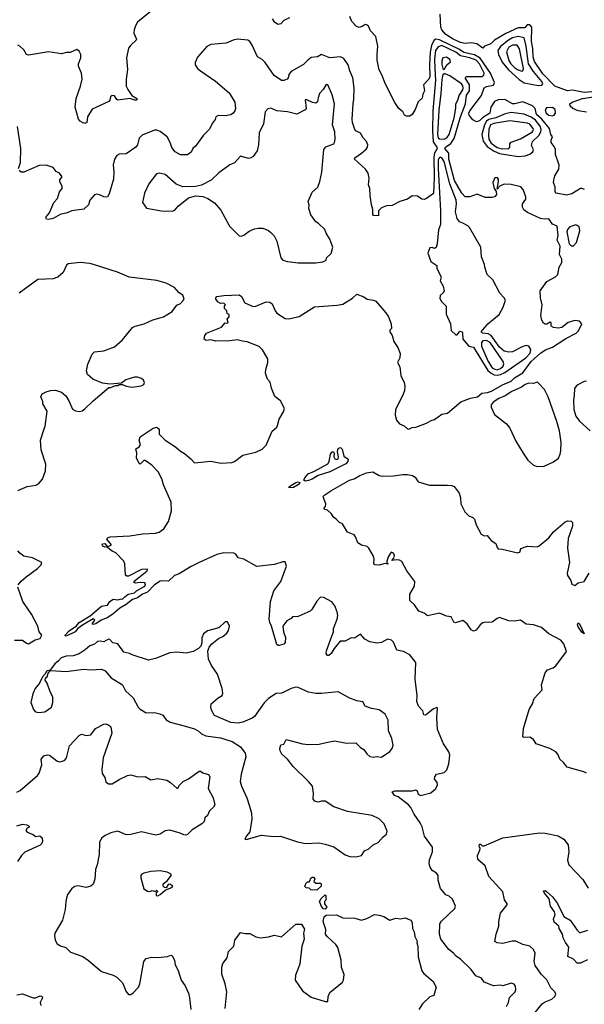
# Model space of a CAD drawing. Extents: x 2086813 to 2278017, y 548126 to 753336.
# Tile 20 of 256: x 2144341 to 2149136, y 602390 to 610760. Entities that reach past the tile are written whole.
import ezdxf

# ---------------------------------------------------------------- set-up
doc = ezdxf.new("R2010")
doc.units = 0

msp = doc.modelspace()

# ---------------------------------------------------------------- linework, layer by layer
at = {"layer": '0CON10XD'}
for points in [[(2145490.2, 610859.8), (2145342.4, 610737.6), (2145323.2, 610706.8), (2145312.3, 610672.3), (2145311.2, 610645), (2145333.8, 610595), (2145331.2, 610585), (2145285, 610544), (2145265, 610518), (2145246.4, 610435), (2145256.7, 610335), (2145244.1, 610254.1), (2145246.2, 610195), (2145258.8, 610165), (2145293.8, 610113.8), (2145325.8, 610095.8), (2145340, 610085), (2145325.9, 610074.1), (2145275, 610090), (2145175, 610076.7), (2145165, 610080), (2145145, 610113.3), (2145125, 610113.8), (2145111.2, 610105), (2145106.7, 610075), (2145097.5, 610065), (2144955, 609998), (2144915.6, 609935), (2144912, 609885), (2144895, 609877.1), (2144873.3, 609885), (2144855, 609896), (2144841.4, 609915), (2144811.2, 610015), (2144820.9, 610089.1), (2144856.8, 610193.2), (2144870, 610255), (2144865.7, 610305), (2144840, 610365), (2144840, 610385), (2144861.2, 610435), (2144858.8, 610465), (2144845, 610492.5), (2144825, 610506.7), (2144769.3, 610480.7), (2144739.3, 610480.7), (2144695, 610468.8), (2144585, 610486), (2144415, 610456.7), (2144397.5, 610465), (2144375, 610502.5), (2144345, 610532.5), (2144325, 610542.5)], [(2146633.3, 610775), (2146585, 610752.5), (2146560, 610725), (2146535, 610717.5), (2146507.5, 610735), (2146486.7, 610766.7)], [(2149137.3, 609317.3), (2149115, 609324), (2149105, 609323.8), (2149030.8, 609279.2), (2148985, 609268), (2148897.5, 609285), (2148890, 609295), (2148890, 609335), (2148875.7, 609375), (2148876.7, 609395), (2148885, 609431.2), (2148920.4, 609489.6), (2148923.9, 609523.9), (2148892.2, 609615), (2148891.4, 609655), (2148880.9, 609680.9), (2148855.6, 609715), (2148854.5, 609735.5), (2148866.7, 609765), (2148852.3, 609782.3), (2148839.4, 609835), (2148774.3, 609915), (2148731.2, 609955), (2148719.4, 610005), (2148696.5, 610026.5), (2148615, 610061.6), (2148545, 610043.2), (2148526.7, 610045), (2148462.2, 610082.2), (2148405, 610077.2), (2148374.7, 610065), (2148341.7, 610015), (2148333.3, 609965), (2148270.3, 609925), (2148245, 609898.6), (2148221.7, 609891.7), (2148189.6, 609909.6), (2148158.9, 609948.9), (2148156.9, 609965), (2148164.5, 609985), (2148262.5, 610115), (2148285, 610180), (2148305, 610191.5), (2148365, 610202.5), (2148374.2, 610225.8), (2148338.4, 610305), (2148251.6, 610431.7), (2148205, 610461.8), (2148112, 610482), (2148075.6, 610505.6), (2147905, 610588.9), (2147875, 610593.7), (2147858.4, 610581.6), (2147838.8, 610541.2), (2147827.6, 610482.4), (2147821.3, 610375), (2147823.2, 610275), (2147815, 610254.2), (2147770.8, 610205), (2147778, 610155), (2147764.3, 610125.7), (2147758, 610092), (2147725, 610062.5), (2147700, 609995), (2147675, 609953.3), (2147655, 609940), (2147625, 609938.8), (2147608.3, 609948.3), (2147595.8, 609975.8), (2147562, 610005), (2147527.1, 610055), (2147445, 610216.7), (2147420.4, 610285), (2147394.3, 610334.3), (2147376.9, 610415), (2147375.5, 610465), (2147383.1, 610535), (2147365, 610617.5), (2147321.2, 610665), (2147303.6, 610703.6), (2147287, 610717), (2147275, 610717.5), (2147249.5, 610700.5), (2147225, 610693.8), (2147201.4, 610701.4), (2147160.8, 610745), (2147145.7, 610785.7)], [(2149235, 610148.3), (2149135, 610140.4), (2149035, 610161.8), (2148993.8, 610155), (2148885, 610194.7), (2148785, 610300.7), (2148713.8, 610405), (2148701.3, 610445), (2148698.5, 610515), (2148686.4, 610575), (2148690, 610695), (2148675, 610716.9), (2148652, 610715), (2148630, 610690), (2148575, 610689.6), (2148468.8, 610641.2), (2148374.8, 610585.2), (2148341.2, 610555), (2148287.5, 610535), (2148275, 610517.5), (2148224.7, 610554.7), (2148175, 610562.1), (2148125, 610557.1), (2148085, 610566.9), (2148021.4, 610595), (2147960, 610635), (2147925, 610674), (2147917.5, 610695), (2147912.5, 610807.5)], [(2146787.8, 610415), (2146750.9, 610379.1), (2146645, 610319.2), (2146627.5, 610295), (2146622, 610265), (2146613.8, 610255), (2146585, 610242.5), (2146565, 610241.4), (2146500.6, 610285), (2146425, 610396), (2146400.3, 610420.3), (2146359.2, 610445), (2146315, 610543.8), (2146295, 610573.3), (2146277.5, 610585), (2146190, 610595), (2146153.6, 610586.4), (2146095, 610561.2), (2145965, 610548.8), (2145929.3, 610530.7), (2145849.5, 610440.5), (2145830, 610395), (2145831.2, 610375), (2145852, 610345), (2145875, 610325.8), (2146005, 610237.5), (2146118.7, 610138.7), (2146168.7, 610058.7), (2146172.9, 610005), (2146168.6, 609985), (2146155, 609963.8), (2146135, 609950), (2146085, 609942.9), (2146025, 609946), (2146007.5, 609935), (2145999.5, 609910.5), (2145975, 609876.7), (2145951.9, 609828.1), (2145901.2, 609778.8), (2145833.3, 609685), (2145811.2, 609665), (2145795.6, 609634.4), (2145765, 609610), (2145705, 609611.4), (2145660.8, 609635), (2145633.2, 609673.2), (2145620, 609715), (2145594.5, 609764.5), (2145535, 609808.6), (2145505, 609820), (2145485, 609820), (2145381.7, 609778.3), (2145355, 609752.5), (2145341.2, 609695), (2145326.7, 609675), (2145245, 609618.8), (2145185, 609616.2), (2145164.4, 609605.6), (2145146.8, 609573.2), (2145134.4, 609525), (2145141.4, 609465), (2145138.1, 609405), (2145101.7, 609278.3), (2145086.7, 609255), (2145075, 609250), (2145055, 609252.5), (2145019.5, 609269.5), (2144995, 609276.2), (2144975, 609271.2), (2144936, 609225), (2144924.2, 609185), (2144885, 609148.2), (2144783.9, 609136.1), (2144745, 609118.8), (2144685, 609104), (2144625, 609069.2), (2144585, 609060.8), (2144567.5, 609065), (2144561.2, 609075), (2144566.2, 609085), (2144595, 609117.5), (2144630, 609205), (2144661.1, 609238.9), (2144677.8, 609295), (2144702.7, 609325), (2144702.3, 609342.3), (2144681.1, 609385), (2144682.2, 609397.8), (2144700, 609425), (2144680, 609455), (2144650.3, 609470.3), (2144624.2, 609504.2), (2144564.4, 609524.4), (2144505, 609521.4), (2144375, 609463.8), (2144353, 609463), (2144337, 609477)], [(2148745, 610200), (2148775, 610202.5), (2148782.7, 610215), (2148774.8, 610235), (2148705, 610319.4), (2148662.1, 610385), (2148643.5, 610535), (2148625.3, 610605.3), (2148575, 610617.5), (2148525.9, 610605), (2148493.2, 610586.8), (2148425, 610532.2), (2148403.1, 610496.9), (2148406.8, 610465), (2148437.5, 610397.5), (2148492.8, 610332.8), (2148582.3, 610252.3), (2148625, 610223.2), (2148745, 610200)], [(2147821.7, 603618.3), (2147848.1, 603685), (2147846.5, 603725), (2147778.8, 603818.8), (2147758, 603898), (2147741.9, 603931.9), (2147690, 604005), (2147661.9, 604061.9), (2147642, 604085), (2147555, 604154.3), (2147522.9, 604165), (2147503.3, 604195), (2147526.8, 604203.2), (2147675, 604203.3), (2147705, 604213.3), (2147716.2, 604205), (2147726.2, 604175), (2147745, 604164.4), (2147833, 604187), (2147875, 604223.3), (2147890, 604255), (2147886.7, 604275), (2147863.6, 604306.4), (2147866.7, 604325), (2147880, 604345), (2147945, 604360.6), (2147967.6, 604382.4), (2147985.6, 604435), (2147993.6, 604506.4), (2147985.7, 604535.7), (2147940, 604605), (2147888.8, 604725), (2147883.3, 604825), (2147890, 604910), (2147883, 604913), (2147855, 604901.1), (2147797, 604853), (2147785, 604848.5), (2147771.9, 604851.9), (2147763.8, 604885), (2147727.9, 604925), (2147713.8, 604965), (2147716.7, 605015), (2147700, 605155), (2147705.4, 605295.4), (2147655, 605360.8), (2147600.3, 605390.3), (2147545, 605400), (2147515, 605467.5), (2147497.5, 605485), (2147465, 605493.8), (2147415, 605465.8), (2147375, 605460), (2147315, 605471.2), (2147273.2, 605493.2), (2147235, 605536.2), (2147185, 605502.5), (2147155, 605504.2), (2147105, 605477.5), (2147062.6, 605477.4), (2147010.4, 605415), (2146985, 605373.3), (2146965, 605355.6), (2146955, 605354.2), (2146945, 605372.5), (2146946.9, 605395), (2146984.6, 605495.4), (2147006.2, 605555), (2147006.7, 605585), (2147038, 605665), (2147042, 605695), (2147036, 605725), (2147017.7, 605777.7), (2146991.7, 605811.7), (2146925, 605847.5), (2146895, 605850), (2146863.9, 605816.1), (2146822, 605745), (2146807.6, 605732.4), (2146705, 605687.5), (2146657.5, 605685), (2146645, 605670), (2146610.5, 605649.5), (2146577, 605603), (2146581.2, 605555), (2146598.3, 605508.3), (2146594.2, 605465), (2146585, 605451.4), (2146545, 605439.4), (2146535, 605439.2), (2146525, 605448.8), (2146480, 605605), (2146464, 605635), (2146459.4, 605665), (2146471.4, 605815), (2146500, 605905), (2146560, 605985), (2146606.7, 606115), (2146595, 606150), (2146575, 606150), (2146505, 606128), (2146355, 606111.9), (2146245, 606174.3), (2146195, 606186), (2146175.3, 606215.3), (2146160, 606225), (2146075, 606228.2), (2146015, 606214.5), (2145863.7, 606146.3), (2145790.6, 606109.4), (2145695, 606049.6), (2145654.6, 606035.4), (2145605, 605986), (2145555, 605990.8), (2145532.9, 605987.1), (2145484.3, 605955.7), (2145427.2, 605892.8), (2145383.8, 605876.2), (2145340, 605845), (2145298.3, 605831.7), (2145245, 605788.9), (2145191.6, 605758.4), (2145132, 605705), (2145083.8, 605675), (2145033.3, 605655), (2144988, 605625), (2144965, 605617.5), (2144957.5, 605625), (2144977.5, 605655), (2144965, 605667.5), (2144875, 605613.8), (2144835, 605583.3), (2144812.7, 605557.3), (2144735, 605520), (2144723.3, 605525), (2144760, 605565), (2144822.7, 605607.3), (2144845.8, 605635), (2144938.5, 605691.5), (2145035, 605774.4), (2145085.9, 605784.1), (2145106, 605815), (2145135, 605832.9), (2145175, 605828), (2145205, 605836.7), (2145215, 605832.5), (2145232.5, 605855), (2145263.3, 605875), (2145315, 605886.7), (2145333.3, 605905), (2145403.8, 605945), (2145410, 605965), (2145403.6, 605973.6), (2145365, 605975.8), (2145325, 605970), (2145310, 605975), (2145324.4, 605995.6), (2145423.3, 606075), (2145425, 606087.5), (2145375, 606086), (2145265, 606030), (2145250.7, 606029.3), (2145238.8, 606038.8), (2145234, 606135), (2145225.6, 606155.6), (2145157.9, 606227.9), (2145125, 606242.5), (2145078.3, 606278.3), (2145065, 606276.7), (2145047.5, 606285), (2145040, 606295), (2145042.5, 606305), (2145065, 606307.5), (2145085, 606280), (2145120, 606295), (2145080, 606345), (2145087.5, 606355), (2145110, 606365), (2145275, 606371.2), (2145385, 606390), (2145495, 606394.3), (2145525, 606402.9), (2145565, 606432), (2145604.4, 606495), (2145628.8, 606585), (2145628.1, 606658.1), (2145561.4, 606805), (2145547.6, 606857.6), (2145517.1, 606915), (2145462.8, 606972.8), (2145405, 607011.2), (2145395, 607011.2), (2145365, 606982.5), (2145355, 606987.5), (2145333.3, 607035), (2145336.7, 607075), (2145327, 607113), (2145355, 607130), (2145366.7, 607145), (2145356.7, 607185), (2145365, 607212.5), (2145475, 607286.2), (2145505, 607296), (2145525, 607277.5), (2145526, 607235), (2145575.8, 607185), (2145665, 607130), (2145705, 607091.2), (2145740.7, 607070.7), (2145795, 607026.7), (2145825, 606992), (2145965, 607008.1), (2146048.8, 606988.8), (2146142.5, 606995), (2146165.5, 607004.5), (2146235, 607058), (2146345, 607082), (2146400.5, 607109.5), (2146435, 607142.5), (2146485, 607262.5), (2146523.3, 607295), (2146531.2, 607308.8), (2146545.7, 607364.3), (2146582, 607425), (2146590, 607455), (2146555, 607520), (2146507.9, 607557.9), (2146478.2, 607628.2), (2146467.8, 607677.8), (2146444.2, 607705), (2146428.9, 607755), (2146430, 607785), (2146449.2, 607845), (2146447, 607877), (2146403.6, 607953.6), (2146375, 607981.4), (2146272.6, 608022.6), (2146234.2, 608025.8), (2146189.1, 608039.1), (2146125, 608029.6), (2146005.7, 608025.7), (2145965, 608037.5), (2145925, 608032), (2145907.5, 608045), (2145913.8, 608075), (2145925.9, 608094.1), (2146053.3, 608145), (2146085, 608182.5), (2146105, 608180), (2146110, 608185), (2146102.5, 608215), (2146120, 608235), (2146120, 608255), (2146101.7, 608261.7), (2146100, 608285), (2146080, 608305), (2146080, 608325), (2146090, 608335), (2146075, 608350), (2146045, 608347.5), (2146025, 608358.8), (2146007.5, 608385), (2146006.2, 608395), (2146015, 608406), (2146075, 608416), (2146205, 608422), (2146225, 608406.7), (2146252, 608352), (2146322.3, 608322.3), (2146345, 608325.8), (2146435, 608362), (2146465, 608358.8), (2146486, 608345), (2146510.6, 608285), (2146525, 608265.8), (2146595, 608220), (2146625, 608215.8), (2146715, 608237.5), (2146845, 608318), (2147037.9, 608332.1), (2147085, 608341.4), (2147168.7, 608391.3), (2147205, 608425.6), (2147263.9, 608403.9), (2147292.5, 608385), (2147345, 608376.7), (2147365, 608366.7), (2147449.1, 608269.1), (2147472.7, 608232.7), (2147496.4, 608173.6), (2147497.5, 608135), (2147485, 608120), (2147483.8, 608105), (2147503.8, 608073.8), (2147518.8, 608025), (2147552, 607972), (2147571.2, 607921.2), (2147570, 607885), (2147548.8, 607845), (2147569.2, 607809.2), (2147578, 607735), (2147605.5, 607675.5), (2147610.8, 607645), (2147610, 607605), (2147591.7, 607561.7), (2147532, 607445), (2147529.3, 607399.3), (2147542, 607355), (2147566.7, 607325), (2147606.9, 607306.9), (2147635, 607282.2), (2147645, 607279.4), (2147675, 607291.8), (2147705, 607295.3), (2147795, 607329.8), (2147835, 607352.9), (2147865, 607360), (2147924.8, 607405.2), (2147974.2, 607415.8), (2148088.1, 607511.9), (2148168.5, 607541.5), (2148230, 607555), (2148265.9, 607584.1), (2148315, 607590.4), (2148347.6, 607602.4), (2148442, 607655), (2148515, 607687.3), (2148544.4, 607715.6), (2148615, 607758.1), (2148686.2, 607855), (2148768.3, 607928.3), (2148807.7, 607952.3), (2148865.5, 607975), (2148979.2, 608050.8), (2149066.2, 608095), (2149086.8, 608115), (2149116.2, 608175), (2149095, 608197.5), (2149055, 608201.4), (2148998.8, 608185), (2148945, 608142.5), (2148915, 608137.5), (2148873.6, 608143.6), (2148853.6, 608153.6), (2148855, 608186.7), (2148845, 608188), (2148817.5, 608172.5), (2148805, 608172.5), (2148790.2, 608180.2), (2148774.4, 608205), (2148767.1, 608245), (2148777.1, 608335), (2148764.2, 608395.8), (2148760, 608455), (2148817.1, 608535), (2148890.8, 608575), (2148912, 608595), (2148923.8, 608655), (2148945.4, 608694.6), (2148944.4, 608725), (2148924.5, 608765), (2148932.1, 608835), (2148906.7, 608885), (2148915.3, 608925), (2148906.2, 609005), (2148865, 609022), (2148835, 609066.7), (2148795, 609063.8), (2148765, 609070.8), (2148655, 609120.8), (2148623.9, 609143.9), (2148612.5, 609165), (2148612.7, 609195), (2148640.3, 609235), (2148640.6, 609255), (2148616.4, 609316.4), (2148597.9, 609337.9), (2148515, 609358.5), (2148458.8, 609361.2), (2148421.9, 609348.1), (2148395, 609320), (2148406.7, 609385), (2148406.7, 609405), (2148395, 609418.8), (2148375, 609414.2), (2148358.2, 609375), (2148371.4, 609325), (2148388.8, 609298.8), (2148389.2, 609275), (2148375.8, 609254.2), (2148355, 609247.4), (2148295, 609248.5), (2148225, 609275.5), (2148162.6, 609252.6), (2148124.8, 609254.8), (2148094.7, 609285), (2148035, 609392.5), (2147985.8, 609575), (2147984.7, 609625), (2147951.4, 609665), (2147956.9, 609675), (2148003.6, 609706.4), (2148029.6, 609750.4), (2148085.9, 609935), (2148127.8, 610045), (2148135, 610117.1), (2148159.8, 610155), (2148161.5, 610205), (2148124, 610266), (2148135, 610276.1), (2148265, 610275.3), (2148282.5, 610287.5), (2148286.4, 610305), (2148247, 610385), (2148216.4, 610415), (2148165, 610435.1), (2148085, 610452), (2148045, 610483.7), (2147925, 610539.7), (2147895, 610530.2), (2147872.7, 610497.2), (2147864.2, 610425), (2147865.6, 610345.6), (2147873.7, 610245), (2147850.5, 609985), (2147846.4, 609815), (2147851.8, 609721.8), (2147884.6, 609675), (2147885.6, 609665), (2147864.2, 609625.8), (2147856.8, 609595), (2147862.2, 609415), (2147855, 609282), (2147795, 609239.2), (2147775, 609232.5), (2147755, 609234.2), (2147719.6, 609259.6), (2147675, 609263.3), (2147635, 609232.9), (2147570, 609215), (2147505, 609181.2), (2147455, 609176.2), (2147415, 609161.2), (2147388, 609135), (2147387, 609093), (2147346.1, 609096.1), (2147338.8, 609105), (2147340, 609115), (2147341.4, 609145), (2147329.5, 609185), (2147316.5, 609265), (2147314.5, 609324.5), (2147304.4, 609355), (2147308.3, 609411.7), (2147299.4, 609455), (2147278.3, 609488.3), (2147183.3, 609575), (2147186.2, 609585), (2147245, 609624.3), (2147282.1, 609657.9), (2147294, 609675), (2147298, 609695), (2147286.2, 609725), (2147256.7, 609755), (2147236.7, 609795), (2147196.7, 609815), (2147186.8, 609826.8), (2147167.3, 609885), (2147163.8, 609915), (2147172.1, 610045), (2147180, 610085), (2147181.2, 610178.8), (2147170, 610265), (2147144.5, 610324.5), (2147131.4, 610375), (2147095, 610430), (2147065, 610444.2), (2146975, 610435.7), (2146905, 610462.5), (2146870, 610445), (2146815, 610438.1), (2146787.8, 610415)], [(2148605, 610323.3), (2148615, 610326.2), (2148619.1, 610345), (2148585, 610510.6), (2148565, 610542.5), (2148525, 610544.2), (2148494.2, 610525), (2148474.1, 610485), (2148495, 610413.8), (2148511.6, 610385), (2148545, 610351.4), (2148575, 610332.2), (2148605, 610323.3)], [(2147945, 610337.5), (2147967.5, 610375), (2147999.3, 610400.7), (2147995, 610422.5), (2147965, 610440), (2147935, 610436.7), (2147925, 610410), (2147925, 610380), (2147934.3, 610344.3), (2147945, 610337.5)], [(2147945, 609743.1), (2147968.3, 609755), (2147988.3, 609785), (2148029.7, 609925), (2148046.4, 610006.4), (2148045.7, 610045), (2148062.7, 610075), (2148073.1, 610115), (2148105, 610163.5), (2148107.8, 610177.8), (2148105, 610198.6), (2148094.6, 610215), (2147995, 610283.1), (2147955, 610300), (2147945, 610300), (2147935, 610290), (2147925, 610252.5), (2147917.7, 610132.3), (2147899.4, 609990.6), (2147889.8, 609785), (2147894.9, 609755), (2147905, 609746.3), (2147945, 609743.1)], [(2146705, 608692.1), (2146855, 608694.1), (2146915, 608700.5), (2146943.3, 608715), (2146947.5, 608735), (2146985, 608772.5), (2147000, 608825), (2146976.2, 608895), (2146943.8, 608945), (2146933.3, 608975), (2146877.3, 609027.3), (2146855, 609040), (2146812.1, 609102.1), (2146796, 609155), (2146798.8, 609185), (2146792, 609215), (2146825.9, 609294.1), (2146873.6, 609336.4), (2146890, 609385), (2146907.7, 609462.3), (2146924, 609656), (2146942.2, 609677.8), (2147007.5, 609705), (2147015.6, 609715), (2147020, 609745), (2147016.4, 609806.4), (2146997.5, 609865), (2147013.8, 610045), (2146995, 610121.2), (2146958, 610205), (2146945, 610208.8), (2146917.8, 610165), (2146887.1, 610132.9), (2146876, 610095), (2146869.1, 610060.9), (2146855, 610049.1), (2146826.2, 610055), (2146775, 610082), (2146765, 610077.5), (2146773.8, 610005), (2146765.7, 609994.3), (2146695, 609956.2), (2146615, 609976), (2146525, 609986), (2146475, 610006.7), (2146449.3, 610000.7), (2146424.4, 609975.6), (2146411.4, 609875), (2146373.4, 609796.6), (2146367.8, 609695), (2146357.1, 609645), (2146325, 609598), (2146305, 609584.2), (2146285, 609580.6), (2146215, 609600), (2146165, 609544), (2146125, 609526.2), (2146032.7, 609457.3), (2145967.5, 609395), (2145885, 609352.9), (2145835, 609342.7), (2145725, 609339.5), (2145670.8, 609360.8), (2145575, 609444.4), (2145524.2, 609455.8), (2145501.2, 609448.8), (2145438.8, 609365), (2145401.2, 609285), (2145383.3, 609205), (2145416.4, 609156.4), (2145545, 609134.4), (2145635, 609131.2), (2145658.8, 609141.2), (2145686.2, 609175), (2145773.3, 609245), (2145835, 609262.7), (2145895, 609256.7), (2145939.5, 609239.5), (2145995, 609203.8), (2146049.7, 609139.7), (2146124, 609005), (2146205, 608921.2), (2146225, 608920), (2146245, 608927.5), (2146289.1, 608960.9), (2146335, 608981.4), (2146365, 608988.6), (2146405, 608988.6), (2146455, 608967.5), (2146475, 608952), (2146502.1, 608922.1), (2146525, 608876.7), (2146560, 608735), (2146576, 608715), (2146615, 608703.2), (2146705, 608692.1)], [(2149155, 609973.6), (2149085, 609983.7), (2149039.2, 610005), (2149017.5, 610025), (2149014.6, 610045), (2149032.2, 610057.8), (2149121.6, 610088.4), (2149215, 610103)], [(2148865, 609942.7), (2148880.6, 609949.4), (2148891.8, 609965), (2148889.5, 609995), (2148865, 610012), (2148815, 610010.3), (2148804.7, 609994.7), (2148813.7, 609963.7), (2148835, 609947.6), (2148865, 609942.7)], [(2148575, 609596.4), (2148635, 609602.7), (2148675, 609616.2), (2148698.7, 609635), (2148706, 609655), (2148688.9, 609688.9), (2148696, 609725), (2148749.7, 609775), (2148767.6, 609805), (2148769.4, 609825), (2148760.8, 609855), (2148721.4, 609905), (2148685, 609931.6), (2148624.6, 609955.4), (2148515, 609969.7), (2148465, 609958.5), (2148385, 609925.8), (2148325, 609910.7), (2148305, 609897.4), (2148288.9, 609865), (2148264.9, 609785), (2148278.4, 609728.4), (2148310.4, 609680.4), (2148371.9, 609641.9), (2148415, 609622.8), (2148575, 609596.4)], [(2148437.8, 609662.2), (2148495, 609663.3), (2148503.1, 609675), (2148504.5, 609705), (2148515, 609717.5), (2148595, 609747.5), (2148695, 609807.3), (2148705.3, 609825), (2148703.2, 609835), (2148675, 609870.5), (2148655, 609880.5), (2148505, 609900.4), (2148366.5, 609876.5), (2148339.8, 609865), (2148325.2, 609825.2), (2148322.4, 609775), (2148325.8, 609745), (2148345, 609710), (2148395, 609672.1), (2148437.8, 609662.2)], [(2144330, 609495), (2144347.5, 609545), (2144350, 609665), (2144322.3, 609852.3)], [(2148395, 607737.8), (2148425, 607742.9), (2148460.5, 607759.5), (2148638.7, 607885), (2148676.1, 607925), (2148681.1, 607955), (2148665, 607983.3), (2148645, 607988.7), (2148615, 607980.2), (2148525, 607936.6), (2148495, 607933.8), (2148455, 607943.3), (2148416.3, 607975), (2148345, 608075.3), (2148318.5, 608088.5), (2148272.5, 608095), (2148260, 608105), (2148316.1, 608173.9), (2148412.5, 608255), (2148447.5, 608315), (2148466.7, 608375), (2148456.1, 608396.1), (2148420, 608435), (2148359.1, 608549.1), (2148310, 608595), (2148290, 608655), (2148289.3, 608679.3), (2148263.3, 608745), (2148256.2, 608825), (2148162.3, 608992.3), (2148147.1, 609007.1), (2148105, 609031.2), (2148075, 609040), (2148055, 609070), (2148041.9, 609125), (2148049.5, 609195), (2148046.6, 609225), (2147994.8, 609364.8), (2147945, 609555.3), (2147925, 609586.5), (2147915, 609590.4), (2147902.8, 609585), (2147895.6, 609564.4), (2147894, 609496), (2147915.1, 609135.1), (2147915, 609017.5), (2147897.3, 608972.7), (2147885.7, 608855), (2147877.3, 608822.7), (2147865, 608813.3), (2147845, 608822.5), (2147825, 608820), (2147807.5, 608775), (2147832.5, 608705), (2147885, 608670), (2147883.8, 608643.8), (2147921.2, 608575), (2147910.7, 608540.7), (2147937.5, 608495), (2147946.2, 608455), (2147939.5, 608440.5), (2147910.8, 608415), (2147908.8, 608388.8), (2147923.3, 608365), (2147963.3, 608325), (2147964.1, 608255.9), (2148000.8, 608175), (2148005, 608117.5), (2148045, 608080), (2148055, 608080), (2148078.3, 608111.7), (2148097.5, 608105), (2148103, 608093), (2148103.9, 608043.9), (2148155, 607983.8), (2148195, 607976.7), (2148317.4, 607777.4), (2148344, 607754), (2148371.3, 607741.3), (2148395, 607737.8)], [(2149025, 608837.8), (2149045, 608838.7), (2149070.4, 608865), (2149099.7, 608965), (2149091.8, 609001.8), (2149065, 609016.2), (2149012.1, 608997.9), (2148993.9, 608976.1), (2148987.9, 608955), (2149007.2, 608855), (2149025, 608837.8)], [(2144325, 606758.6), (2144405, 606792.5), (2144477.6, 606802.4), (2144501.2, 606815), (2144535, 606853.3), (2144560, 606925), (2144561.2, 606981.2), (2144523.4, 607103.4), (2144516, 607185), (2144545, 607273.3), (2144557.1, 607305), (2144573, 607433), (2144537.5, 607495), (2144537.5, 607515), (2144521.2, 607555), (2144532, 607578), (2144565, 607596.7), (2144601.7, 607608.3), (2144645, 607610), (2144695, 607593.3), (2144732, 607562), (2144761.2, 607515), (2144790.3, 607450.3), (2144813.4, 607433.4), (2144845, 607428.1), (2144870, 607435), (2144895, 607450.8), (2144965, 607520), (2145098.3, 607631.7), (2145115, 607632.5), (2145155, 607650), (2145175, 607650), (2145185, 607660), (2145215, 607660), (2145243.6, 607643.6), (2145295, 607636.7), (2145373, 607647), (2145395, 607660), (2145400, 607675), (2145392.5, 607695), (2145375, 607710), (2145340.7, 607720.7), (2145315, 607721.2), (2145242.7, 607697.3), (2145205, 607670), (2145105, 607662.5), (2145045, 607670), (2144962.8, 607702.8), (2144915.7, 607745), (2144906.7, 607775), (2144919.9, 607830.1), (2144954.7, 607915.3), (2144974.6, 607935.4), (2145055, 607944.3), (2145145, 607977.5), (2145215, 608038), (2145297.7, 608142.3), (2145322.5, 608155), (2145397.5, 608175), (2145471.7, 608208.3), (2145563.3, 608235), (2145635, 608280), (2145675, 608333.8), (2145705, 608347.5), (2145733.3, 608375), (2145736.2, 608385), (2145725, 608417.5), (2145695, 608437.5), (2145654.2, 608484.2), (2145585, 608520.8), (2145505, 608542.5), (2145270.9, 608570.9), (2145172.1, 608612.1), (2144967.6, 608677.6), (2144937, 608687), (2144855.4, 608695.4), (2144753.3, 608685), (2144737.3, 608672.7), (2144710.3, 608609.7), (2144665, 608570), (2144625, 608557.5), (2144495, 608551.2), (2144336.7, 608435)], [(2148395, 607784.6), (2148425.3, 607794.7), (2148446.2, 607815), (2148452.5, 607835), (2148447.1, 607855), (2148335.4, 608015.4), (2148305, 608033.5), (2148275, 608028.7), (2148262.7, 608015), (2148262.3, 607985), (2148319.1, 607855), (2148355, 607801), (2148375, 607787.9), (2148395, 607784.6)], [(2148735, 606962.5), (2148795, 606963.3), (2148875, 607000), (2148917.3, 607032.7), (2148932, 607065), (2148937.5, 607095), (2148938.6, 607165), (2148924.3, 607265), (2148903.4, 607343.4), (2148829.2, 607555), (2148796.8, 607616.8), (2148742.5, 607675), (2148735, 607678), (2148705, 607667.7), (2148665, 607668.9), (2148635, 607658.6), (2148602.5, 607635), (2148520.5, 607599.5), (2148465, 607563.2), (2148410.8, 607539.2), (2148362.9, 607507.1), (2148344.6, 607485), (2148346, 607465), (2148374.8, 607404.7), (2148475, 607323.3), (2148505, 607286.7), (2148555, 607176.7), (2148616, 607075), (2148656.1, 607016.1), (2148705, 606972.5), (2148735, 606962.5)], [(2149155, 607686.9), (2149135, 607683.6), (2149080, 607655), (2149066, 607645), (2149054, 607625), (2149049.2, 607565), (2149044.2, 607525), (2149046.9, 607445), (2149065, 607390), (2149095, 607346.2), (2149186.7, 607265)], [(2146765.9, 606835.9), (2146754, 606845), (2146762, 606865), (2146790.5, 606899.5), (2146845, 606922.5), (2146958, 606985), (2146970, 607005), (2146980, 607065), (2146995, 607086.7), (2147005, 607087.5), (2147012.5, 607075), (2147010, 607045), (2147017, 607027), (2147035, 607021.2), (2147045, 607026.7), (2147048.6, 607045), (2147038.8, 607085), (2147043.3, 607105), (2147052, 607118), (2147065, 607123.3), (2147079.5, 607109.5), (2147095, 607048), (2147131.2, 607025), (2147127.5, 607005), (2147109.5, 606985), (2146975, 606916.9), (2146875.6, 606884.4), (2146825, 606852.9), (2146795, 606842.5), (2146765.9, 606835.9)], [(2149156, 604356), (2149133.2, 604366.8), (2148990, 604405), (2148960.6, 604445), (2148927.5, 604475), (2148912.5, 604515), (2148893.8, 604535), (2148843.6, 604563.6), (2148727.5, 604605), (2148705, 604640), (2148675, 604660), (2148625, 604656.7), (2148613.6, 604663.6), (2148620, 604735), (2148668, 604895), (2148695.4, 604944.6), (2148710.8, 604989.2), (2148777.5, 605062.5), (2148772, 605105), (2148803.7, 605206.3), (2148825, 605232), (2148870.5, 605249.5), (2148893.3, 605266.7), (2148985, 605390), (2148961.2, 605455), (2148936.2, 605485), (2148835, 605538.6), (2148772, 605592), (2148705, 605614.6), (2148641.9, 605621.9), (2148595, 605656.2), (2148544.1, 605645.9), (2148495, 605650), (2148415, 605677.3), (2148395, 605670.6), (2148355, 605639.6), (2148325, 605634.4), (2148295, 605639.2), (2148275, 605632.5), (2148253.1, 605615), (2148218.3, 605571.7), (2148195, 605562), (2148174.1, 605574.1), (2148140, 605625), (2148105, 605652.9), (2148041.5, 605631.5), (2148029.5, 605639.5), (2148004.1, 605684.1), (2147965, 605689.2), (2147905, 605713.8), (2147803.2, 605693.2), (2147775, 605714.4), (2147732.2, 605732.2), (2147695, 605786.2), (2147655, 605823.3), (2147654.4, 605875), (2147694.2, 605945), (2147695.7, 605985), (2147628.5, 606075), (2147585, 606154), (2147565.6, 606165.6), (2147541.2, 606168.8), (2147501.7, 606161.7), (2147518.3, 606181.7), (2147523.8, 606205), (2147516.2, 606225), (2147497, 606233), (2147470, 606195), (2147460, 606155), (2147460, 606145), (2147470, 606135), (2147465, 606130), (2147445, 606137.5), (2147393.6, 606123.6), (2147357, 606127), (2147348.3, 606138.3), (2147352.5, 606175), (2147345, 606200), (2147305, 606267.5), (2147290.7, 606280.7), (2147244.2, 606294.2), (2147212.3, 606312.3), (2147193.8, 606365), (2147181.7, 606381.7), (2147125, 606403.8), (2147082.9, 606472.9), (2147056.4, 606486.4), (2147030, 606515), (2147005, 606531.2), (2146988.8, 606558.8), (2146955, 606590), (2146932.5, 606595), (2146922.5, 606605), (2146938, 606622), (2146940, 606645), (2146919.2, 606705), (2146925, 606715.7), (2146983.1, 606755), (2147140.9, 606845), (2147182.4, 606857.6), (2147229.4, 606885), (2147285, 606906.7), (2147340, 606915), (2147392.5, 606885), (2147425, 606878), (2147515, 606881.2), (2147595, 606893.3), (2147635, 606893.8), (2147675.9, 606885.9), (2147699.5, 606869.5), (2147725, 606832.5), (2147821.7, 606801.7), (2147975, 606802.9), (2148010, 606800), (2148030.5, 606790.5), (2148073.9, 606733.9), (2148083.8, 606695), (2148086.7, 606645), (2148122.5, 606575), (2148155, 606542.5), (2148188.3, 606528.3), (2148203.3, 606515), (2148216.7, 606465), (2148260, 606385), (2148285, 606372.5), (2148310, 606375), (2148345, 606331.2), (2148385, 606306.7), (2148395, 606273.3), (2148405, 606260.8), (2148439.7, 606259.7), (2148572.3, 606227.7), (2148592.5, 606235), (2148593, 606257), (2148600, 606265), (2148625, 606276.7), (2148656.4, 606283.6), (2148735, 606280), (2148753.6, 606286.4), (2148835, 606356.2), (2148875, 606406.2), (2148975, 606490), (2148995, 606500), (2149025, 606496.7), (2149036.2, 606485), (2149035.8, 606455), (2148999.4, 606350.6), (2148993, 606267), (2149010, 606145), (2148991.2, 606055), (2148993.3, 606035), (2149021.7, 605991.7), (2149030.5, 605960.5), (2149055, 605951.2), (2149085, 605973.3), (2149135, 605983.3), (2149176.7, 606055)], [(2146630.5, 606780.5), (2146626.7, 606785), (2146636.2, 606795), (2146685, 606825.6), (2146705, 606830.8), (2146721.2, 606825), (2146715, 606812.5), (2146665, 606783.3), (2146630.5, 606780.5)], [(2144328.9, 605955), (2144353.4, 605986.6), (2144395.2, 606024.8), (2144492.1, 606095), (2144521.9, 606125), (2144528, 606145), (2144450, 606185), (2144375, 606200), (2144341.2, 606225), (2144325.8, 606245.8)], [(2144295, 605486.2), (2144364.2, 605484.2), (2144398.8, 605458.8), (2144415, 605454.5), (2144472.5, 605487.5), (2144515, 605499.2), (2144528, 605528), (2144506.4, 605556.4), (2144493.8, 605605), (2144441.2, 605705), (2144368, 605815), (2144324.5, 605935)], [(2147195, 603644), (2147242.5, 603655), (2147270, 603695), (2147305, 603712.5), (2147342.5, 603745), (2147384.1, 603765.9), (2147427, 603813), (2147457.5, 603835), (2147463, 603863), (2147436.7, 603925), (2147395, 603966.2), (2147335, 603994.2), (2147125, 604028), (2147008.3, 604068.3), (2146935, 604117.5), (2146905, 604117.5), (2146875, 604107.5), (2146847, 604117), (2146833.8, 604133.8), (2146836.2, 604185), (2146826.7, 604245), (2146793.3, 604285), (2146662.3, 604412.3), (2146615, 604473.3), (2146567.5, 604515), (2146552.5, 604545), (2146550, 604565), (2146560, 604595), (2146585, 604600), (2146605, 604640), (2146743.9, 604603.9), (2146795, 604598), (2146885, 604602), (2146945, 604616.2), (2147015, 604628.8), (2147115, 604611.2), (2147195, 604612.5), (2147234.2, 604574.2), (2147265, 604556), (2147289.7, 604519.7), (2147315, 604496.2), (2147345, 604492), (2147372.3, 604497.7), (2147415, 604489.4), (2147485, 604538.5), (2147505.4, 604565), (2147513, 604593), (2147500.3, 604650.3), (2147472.2, 604715), (2147469.3, 604805), (2147445.3, 604855.3), (2147395, 604892.2), (2147327.5, 604905), (2147275, 604923.3), (2147255, 604962.5), (2147205, 604968.8), (2147145, 604992.5), (2147045, 605046.2), (2146905, 605030.6), (2146855, 605031.4), (2146793, 605043), (2146705, 605084), (2146685, 605086), (2146645, 605074), (2146583, 605043), (2146565, 605034.2), (2146518.3, 605031.7), (2146455, 604989.2), (2146417.5, 604952.5), (2146335, 604837.5), (2146315, 604822.9), (2146235, 604788), (2146195, 604779.2), (2146135, 604785.8), (2145995.8, 604845.8), (2145969.5, 604889.5), (2145963.8, 604915), (2145965.8, 604944.2), (2146025, 604996.2), (2146060, 605015), (2146065.8, 605035), (2146061.2, 605075), (2146022, 605195), (2145970.8, 605270.8), (2145943.1, 605325), (2145939.2, 605390.8), (2145948.8, 605425), (2145973.3, 605455), (2146029.5, 605500.5), (2146065, 605516.7), (2146100, 605545), (2146113.9, 605566.1), (2146123, 605603), (2146105, 605640), (2146085, 605642.5), (2146031.2, 605588.8), (2145935, 605563.3), (2145902, 605538), (2145888.8, 605505), (2145888.3, 605461.7), (2145880, 605435), (2145860, 605415), (2145815, 605389.2), (2145755, 605375.8), (2145675, 605382.9), (2145615, 605377.5), (2145495, 605330), (2145435, 605316), (2145295, 605360), (2145272.5, 605372.5), (2145225, 605383.5), (2145175, 605453.8), (2145132.3, 605462.3), (2145105, 605490), (2145095, 605492.5), (2145055, 605470), (2145025, 605478), (2145000, 605475), (2144975, 605450), (2144935, 605436.7), (2144897.3, 605402.7), (2144845, 605369.2), (2144795, 605350.8), (2144735, 605348.5), (2144693.1, 605335), (2144671.4, 605308.6), (2144638.2, 605285), (2144598.3, 605231.7), (2144575, 605225.6), (2144565, 605215.8), (2144558.8, 605201.2), (2144533.3, 605175), (2144508.8, 605121.2), (2144472, 605075), (2144451.2, 605028.8), (2144436.2, 604955), (2144456.4, 604896.4), (2144475, 604877.5), (2144501.7, 604871.7), (2144555, 604875.7), (2144610.8, 604915), (2144623.1, 604955), (2144620.8, 605005), (2144600, 605045), (2144575, 605120), (2144557.5, 605145), (2144560, 605165), (2144572.5, 605175), (2144582.5, 605205), (2144601.7, 605228.3), (2144735, 605220), (2144885, 605238), (2144945, 605231.9), (2145035, 605238), (2145066.2, 605225), (2145116.7, 605165), (2145215, 605106), (2145239.2, 605055), (2145305.5, 604995.5), (2145348, 604915), (2145365, 604898.8), (2145415, 604867.5), (2145485, 604871.2), (2145529.5, 604859.5), (2145556.4, 604846.4), (2145585, 604807.5), (2145619.3, 604789.3), (2145738.3, 604758.3), (2145825, 604731.2), (2145855.8, 604715.8), (2145885, 604688.8), (2145921.7, 604671.7), (2146045, 604654.3), (2146145, 604624.4), (2146215, 604577.5), (2146255, 604526.2), (2146260.6, 604495), (2146220.5, 604345), (2146214.6, 604285), (2146225, 604243.8), (2146270, 604145), (2146293.1, 604075), (2146308.9, 604015), (2146312.9, 603965), (2146296.2, 603855), (2146270, 603825), (2146253.3, 603793.3), (2146265, 603791.2), (2146395, 603828.8), (2146495, 603816), (2146555, 603820), (2146701.4, 603771.4), (2146768.3, 603758.3), (2146885, 603762), (2146935, 603752), (2147009.7, 603729.7), (2147105, 603662), (2147145, 603646), (2147195, 603644)], [(2149135, 605540), (2149115, 605554.3), (2149085, 605598), (2149079.5, 605615), (2149085, 605633.8), (2149096.5, 605625), (2149135, 605540)], [(2144315, 604193.5), (2144345, 604207.9), (2144493.1, 604335), (2144506.4, 604355), (2144529.1, 604425), (2144522, 604475), (2144545, 604501.6), (2144575, 604510.8), (2144595, 604508), (2144655, 604458.8), (2144675, 604451.2), (2144705, 604456), (2144725, 604466.2), (2144738.6, 604485), (2144762.2, 604587.8), (2144845, 604676.2), (2144865, 604686), (2144906.1, 604676.1), (2144945, 604682), (2144983.3, 604735), (2145055, 604771.2), (2145073.6, 604773.6), (2145095, 604766.2), (2145115, 604747.5), (2145124.4, 604695), (2145050.4, 604485), (2145037.7, 604385), (2145041.1, 604351.1), (2145065, 604318.8), (2145072.1, 604282.1), (2145093.7, 604263.7), (2145125, 604263.3), (2145185, 604302.2), (2145255, 604335.7), (2145285, 604340), (2145345, 604322.9), (2145405, 604326.2), (2145455, 604298.8), (2145515, 604310), (2145590, 604295), (2145622.5, 604275), (2145675, 604227.5), (2145685, 604227.5), (2145697.7, 604252.3), (2145728.8, 604285), (2145775, 604305.7), (2145865, 604371.2), (2145875, 604372.5), (2145895, 604357.5), (2145945, 604343.3), (2145956, 604325), (2145942.5, 604225), (2145982.5, 604145), (2145998, 604085), (2145988, 604065), (2145952, 604035), (2145935.8, 603994.2), (2145913.8, 603975), (2145906.1, 603943.9), (2145887.5, 603925), (2145805, 603873.8), (2145765.9, 603834.1), (2145751.7, 603828.3), (2145735, 603829.2), (2145704.5, 603844.5), (2145615, 603870.6), (2145576.8, 603863.2), (2145535, 603836), (2145497.7, 603827.7), (2145375, 603857.5), (2145285, 603834.4), (2145245, 603831.4), (2145175, 603861.1), (2145115, 603846.9), (2145065.3, 603824.7), (2145035, 603801.2), (2145019.2, 603765), (2145016.5, 603663.5), (2144999.2, 603575), (2144984.3, 603535), (2144979.4, 603455), (2144965, 603412.5), (2144945, 603394), (2144905, 603382.9), (2144835, 603396), (2144808.3, 603391.7), (2144784.2, 603375.8), (2144745, 603316.7), (2144731.4, 603265), (2144726.7, 603195), (2144703.5, 603105), (2144640, 602995), (2144636, 602975), (2144642, 602935), (2144660, 602905), (2144687.3, 602887.3), (2144732.3, 602872.3), (2144772.3, 602832.3), (2144877.5, 602795), (2144925, 602763.3), (2145035, 602667.5), (2145135, 602636.7), (2145165, 602620), (2145210, 602575), (2145223.3, 602555), (2145241.7, 602501.7), (2145265, 602472.5), (2145285, 602473.8), (2145305, 602486.7), (2145350.8, 602535), (2145361.4, 602565), (2145396.2, 602755), (2145415, 602778.8), (2145458.8, 602791.2), (2145515, 602788), (2145595, 602796.2), (2145625, 602806.7), (2145635, 602803.3), (2145654.2, 602765), (2145661.2, 602725), (2145687.3, 602677.3), (2145712, 602595), (2145745.7, 602545.7), (2145773.3, 602485), (2145783.8, 602445), (2145793.3, 602345)], [(2144315, 603906.2), (2144365, 603920), (2144400, 603915), (2144420, 603905), (2144420, 603895), (2144403.6, 603886.4), (2144393.6, 603866.4), (2144403.9, 603853.9), (2144453.6, 603833.6), (2144475, 603817.5), (2144511.7, 603821.7), (2144532.5, 603805), (2144533.3, 603775), (2144526.1, 603753.9), (2144515, 603742.5), (2144385, 603684.2), (2144356, 603655), (2144321.2, 603605)], [(2148249.3, 603699.3), (2148252.5, 603715), (2148243.3, 603735), (2148245, 603750), (2148255, 603750), (2148268.3, 603738.3), (2148285, 603737.5), (2148445, 603806.5), (2148755, 603848.5), (2148804.3, 603844.3), (2148915, 603820.8), (2148963.3, 603795), (2148998, 603745), (2149005.7, 603685), (2148993.1, 603615), (2149005.6, 603575), (2149125, 603450.6), (2149168.1, 603378.1)], [(2148715, 602318.6), (2148777.3, 602392.7), (2148805, 602411.9), (2148860, 602435), (2148886.2, 602455), (2148893.8, 602475), (2148885.8, 602495.8), (2148851.2, 602531.2), (2148817.2, 602597.2), (2148768.6, 602645), (2148718.6, 602718.6), (2148710.5, 602755), (2148718.6, 602825), (2148704, 602855), (2148673, 602883), (2148615, 602898.1), (2148555, 602925.6), (2148523.3, 602926.7), (2148445, 602906), (2148395, 602911.2), (2148377.5, 602925), (2148388.1, 602985), (2148410, 603055), (2148410, 603095), (2148424, 603165), (2148481.2, 603235), (2148481.2, 603245), (2148457.7, 603277.7), (2148444, 603345), (2148326.2, 603475), (2148295, 603567.5), (2148231.7, 603621.7), (2148228.8, 603655), (2148249.3, 603699.3)], [(2148475, 602372.5), (2148491.2, 602405), (2148501.7, 602448.3), (2148548.8, 602495), (2148556.1, 602516.1), (2148553.3, 602545), (2148540.7, 602560.7), (2148515, 602570), (2148445, 602547.5), (2148425, 602553.3), (2148365, 602546.2), (2148285, 602577.5), (2148263, 602613), (2148215, 602631.2), (2148175, 602687.1), (2148085, 602772.5), (2148047.8, 602797.8), (2148026.2, 602825), (2147986.2, 602855), (2147917.1, 602945), (2147905.6, 602985), (2147910, 603075), (2147923.4, 603096.6), (2148037.5, 603205), (2148043.3, 603225), (2148016.2, 603285), (2147988.3, 603308.3), (2147960.9, 603320.9), (2147914.2, 603375), (2147894, 603445), (2147893.8, 603485), (2147881.2, 603505), (2147845, 603527.5), (2147826.9, 603555), (2147819.4, 603585), (2147821.7, 603618.3)], [(2145515, 603312.5), (2145535, 603322.5), (2145575, 603360), (2145625, 603380), (2145640, 603395), (2145615, 603410), (2145601.7, 603408.3), (2145585, 603380), (2145571.7, 603381.7), (2145560, 603395), (2145560, 603415), (2145596.7, 603443.3), (2145627.5, 603485), (2145627.5, 603495), (2145594.1, 603514.1), (2145535, 603524), (2145455, 603520), (2145395, 603506), (2145377.5, 603495), (2145370, 603485), (2145370, 603465), (2145395, 603372.5), (2145425, 603352.5), (2145445, 603350), (2145465, 603357.5), (2145495, 603350), (2145505, 603360), (2145510, 603345), (2145500, 603335), (2145500, 603315), (2145515, 603312.5)], [(2146865, 603360), (2146813, 603363), (2146798.3, 603378.3), (2146775, 603380), (2146760, 603395), (2146768.3, 603401.7), (2146771.7, 603418.3), (2146785, 603430), (2146798.3, 603431.7), (2146808.3, 603441.7), (2146811.7, 603458.3), (2146825, 603470), (2146835, 603470), (2146847, 603457), (2146840, 603435), (2146855, 603420), (2146895, 603420), (2146900, 603415), (2146900, 603395), (2146865, 603360)], [(2146935, 603200), (2146921.7, 603201.7), (2146905, 603220), (2146887.5, 603265), (2146900.7, 603289.3), (2146935, 603320), (2146940, 603315), (2146940, 603275), (2146930, 603265), (2146930, 603245), (2146950, 603215), (2146935, 603200)], [(2149162.7, 602767.3), (2149105, 602740), (2149075, 602738.8), (2149043.3, 602775), (2148996.7, 602795), (2149005.6, 602875), (2148975.8, 602915), (2148956.2, 602955), (2148950, 602985), (2148923.3, 603033.3), (2148918.6, 603055), (2148879.1, 603089.1), (2148875.9, 603114.1), (2148887.4, 603152.6), (2148884.4, 603175), (2148849.5, 603225), (2148836.8, 603286.8), (2148798.5, 603335), (2148790, 603355), (2148803.4, 603356.6), (2148815, 603350), (2148865, 603302.5), (2148908.2, 603248.2), (2148962.5, 603135), (2149015, 603106.2), (2149075, 603020), (2149095, 603000.8), (2149105, 602999.2), (2149165, 603020)], [(2146085.4, 602354.6), (2146101.3, 602495), (2146085.4, 602565), (2146058.2, 602645), (2146056.8, 602705), (2146065, 602735.8), (2146102.5, 602785), (2146115, 602838.8), (2146158.9, 602885), (2146168.1, 602935), (2146215, 603000), (2146255, 602991.8), (2146295, 602992.5), (2146345, 602964.3), (2146385, 602955.7), (2146455, 602962.2), (2146505, 602976.9), (2146565, 602963.3), (2146685, 603071.2), (2146735, 603070), (2146758.3, 603028.3), (2146750, 602995), (2146757.1, 602945), (2146737.8, 602885), (2146720, 602735), (2146706.2, 602693.8), (2146683, 602637), (2146680.8, 602595), (2146742.5, 602505), (2146815, 602450), (2146935, 602413.3), (2146957, 602413), (2146961.2, 602455), (2146975, 602490), (2147082.3, 602577.7), (2147091.2, 602595), (2147096.1, 602643.9), (2147073.2, 602703.2), (2147070, 602765), (2147041.7, 602871.7), (2147025, 602898), (2146951.2, 602965), (2146938, 602985), (2146942.2, 603025), (2146917.8, 603095), (2146925.8, 603134.2), (2146943.3, 603146.7), (2147031.7, 603151.7), (2147085.9, 603124.1), (2147188.3, 603121.7), (2147245, 603105.8), (2147290.3, 603119.7), (2147355, 603152.2), (2147395, 603147.8), (2147433.8, 603135), (2147485, 603106), (2147535, 603121.2), (2147575, 603116.7), (2147615, 603123.8), (2147663.3, 603105), (2147673.8, 603085), (2147676.7, 603035), (2147692.5, 603005), (2147696.7, 602965), (2147716.4, 602926.4), (2147713.6, 602913.6), (2147723.3, 602885), (2147724.2, 602794.2), (2147755.9, 602675.9), (2147772.3, 602652.3), (2147853, 602583), (2147876.7, 602535), (2147857.5, 602465), (2147825, 602452.5), (2147761.2, 602395), (2147730, 602345)], [(2144315, 602471.2), (2144365, 602478), (2144456.1, 602446.1), (2144475, 602446), (2144515, 602460.8), (2144528.2, 602458.2), (2144535.6, 602445), (2144515.8, 602405), (2144518.8, 602378.8)]]:
    msp.add_lwpolyline(points, dxfattribs=at)

doc.saveas('drawing.dxf')
